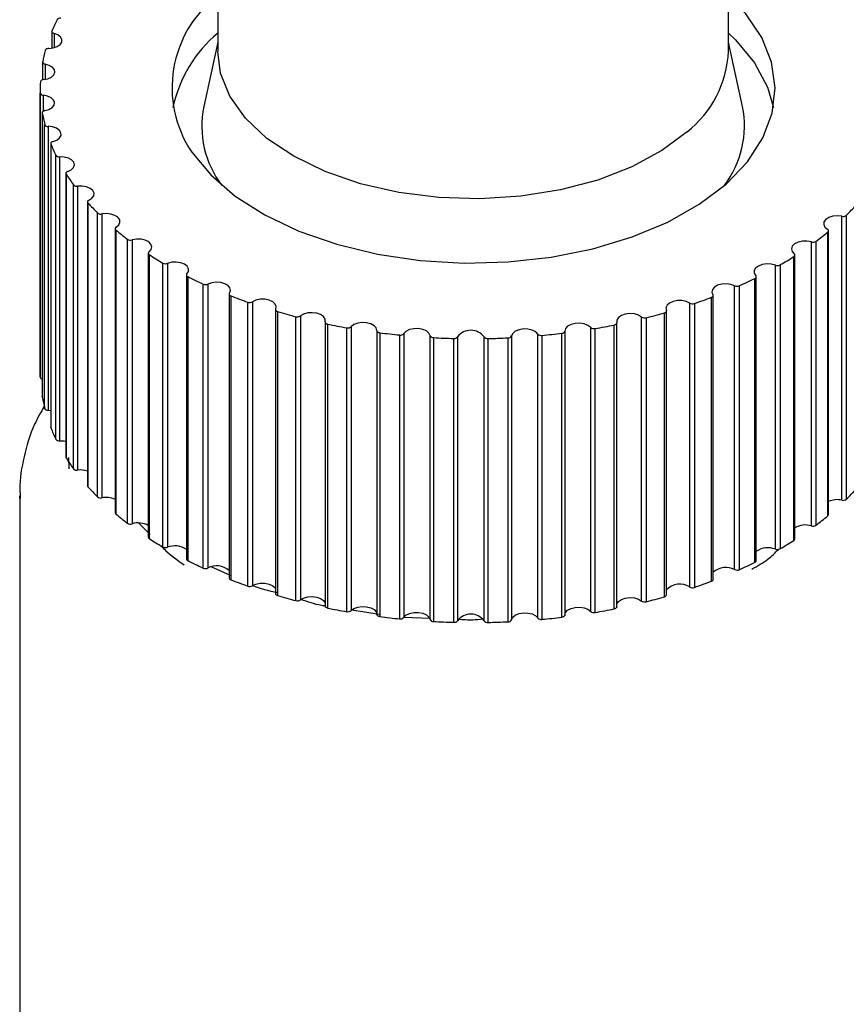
# Model space of a CAD drawing. Header units: millimetres. Extents: x 5 to 273, y 7 to 200.
# Tile 23 of 34: x 206 to 215, y 76 to 87. Entities that reach past the tile are written whole.
import ezdxf

# ---------------------------------------------------------------- set-up
doc = ezdxf.new("R2010")
doc.units = ezdxf.units.MM

msp = doc.modelspace()

# ---------------------------------------------------------------- linework, layer by layer
at = {"color": 7, "linetype": 'Continuous', "lineweight": 25}
for p, q in [((208.541, 88.225), (208.541, 86.867)), ((214.121, 86.867), (214.121, 88.227)), ((206.728, 87.084), (206.728, 86.901)), ((208.541, 86.967), (208.388, 86.264)), ((214.274, 86.264), (214.121, 86.967)), ((206.628, 86.749), (206.628, 86.558)), ((206.601, 86.458), (206.601, 83.356)), ((206.602, 83.306), (206.602, 86.409)), ((206.623, 86.196), (206.623, 83.094)), ((206.623, 86.194), (206.623, 83.091)), ((206.65, 82.965), (206.65, 86.067)), ((206.688, 86.048), (206.688, 82.945)), ((206.717, 85.861), (206.717, 82.758)), ((206.718, 85.856), (206.718, 82.753)), ((206.772, 82.629), (206.772, 85.732)), ((206.813, 85.715), (206.813, 82.612)), ((206.883, 85.534), (206.883, 82.432)), ((206.885, 85.527), (206.885, 82.424)), ((206.966, 82.305), (206.966, 85.408)), ((207.01, 85.394), (207.01, 82.291)), ((207.118, 85.223), (207.118, 82.12)), ((207.123, 85.212), (207.123, 82.109)), ((207.228, 81.997), (207.228, 85.1)), ((207.276, 85.09), (207.276, 81.987)), ((215.361, 81.962), (215.361, 85.065)), ((215.409, 85.075), (215.409, 81.972)), ((207.419, 84.931), (207.419, 81.828)), ((207.426, 84.918), (207.426, 81.815)), ((215.215, 81.804), (215.215, 84.907)), ((207.555, 81.711), (207.555, 84.814)), ((207.605, 84.807), (207.605, 81.704)), ((215.207, 81.791), (215.207, 84.893)), ((215.027, 81.681), (215.027, 84.784)), ((215.076, 84.791), (215.076, 81.688)), ((207.781, 84.662), (207.781, 81.56)), ((207.792, 84.647), (207.792, 81.544)), ((214.837, 81.522), (214.837, 84.625)), ((214.847, 81.538), (214.847, 84.641)), ((207.942, 81.451), (207.942, 84.554)), ((207.993, 84.55), (207.993, 81.448)), ((214.634, 81.427), (214.634, 84.53)), ((214.685, 84.533), (214.685, 81.43)), ((208.199, 84.423), (208.199, 81.32)), ((208.213, 84.405), (208.213, 81.302)), ((214.411, 81.283), (214.411, 84.386)), ((214.425, 81.301), (214.425, 84.404)), ((208.382, 81.221), (208.382, 84.323)), ((208.433, 84.324), (208.433, 81.221)), ((214.189, 81.203), (214.189, 84.306)), ((214.24, 84.305), (214.24, 81.202)), ((208.665, 84.215), (208.665, 81.112)), ((208.683, 84.196), (208.683, 81.093)), ((213.937, 81.077), (213.937, 84.18)), ((213.955, 81.096), (213.955, 84.199)), ((208.869, 81.024), (208.869, 84.127)), ((208.92, 84.131), (208.92, 81.028)), ((209.173, 84.043), (209.173, 80.94)), ((213.7, 81.013), (213.7, 84.116)), ((213.75, 84.112), (213.75, 81.009)), ((209.195, 84.022), (209.195, 80.919)), ((209.395, 80.864), (209.395, 83.967)), ((209.444, 83.975), (209.444, 80.872)), ((213.172, 80.86), (213.172, 83.963)), ((213.221, 83.955), (213.221, 80.852)), ((213.422, 80.906), (213.422, 84.009)), ((213.444, 80.927), (213.444, 84.03)), ((209.714, 83.909), (209.714, 80.806)), ((209.741, 83.887), (209.741, 80.784)), ((209.951, 80.744), (209.951, 83.847)), ((209.998, 83.858), (209.998, 80.755)), ((212.616, 80.747), (212.616, 83.85)), ((212.663, 83.838), (212.663, 80.735)), ((212.874, 80.774), (212.874, 83.877)), ((212.901, 80.796), (212.901, 83.899)), ((210.28, 83.815), (210.28, 80.712)), ((210.312, 83.792), (210.312, 80.689)), ((210.529, 80.665), (210.529, 83.767)), ((210.573, 83.782), (210.573, 80.679)), ((210.862, 80.657), (210.862, 83.76)), ((210.899, 83.739), (210.899, 80.636)), ((211.119, 80.628), (211.119, 83.731)), ((211.16, 83.748), (211.16, 80.645)), ((211.452, 80.644), (211.452, 83.747)), ((211.492, 83.729), (211.492, 80.627)), ((211.713, 80.634), (211.713, 83.737)), ((211.75, 83.757), (211.75, 80.654)), ((212.04, 80.675), (212.04, 83.777)), ((212.084, 83.763), (212.084, 80.66)), ((212.301, 80.683), (212.301, 83.786)), ((212.333, 83.809), (212.333, 80.706)), ((206.623, 83.091), (206.623, 83.094)), ((206.688, 82.945), (206.717, 82.942)), ((206.378, 82.008), (206.378, 52.678)), ((206.378, 81.986), (206.378, 82.008)), ((208.679, 81.138), (208.47, 81.233)), ((210.309, 80.713), (210.005, 80.76)), ((210.857, 80.67), (210.576, 80.681))]:
    msp.add_line(p, q, dxfattribs=at)
at = {"color": 8, "linetype": 'Continuous', "lineweight": 25}
for p, q in [((206.752, 87.063), (206.752, 86.906)), ((206.657, 86.727), (206.657, 86.562)), ((206.635, 86.387), (206.635, 86.213)), ((206.919, 82.305), (206.913, 82.429)), ((207.68, 81.711), (207.802, 81.587))]:
    msp.add_line(p, q, dxfattribs=at)
at = {"color": 7, "linetype": 'Continuous', "lineweight": 25, "flags": 128}
for points in [[(208.257, 85.767), (208.464, 85.516), (208.732, 85.285), (209.056, 85.079), (209.428, 84.902), (209.841, 84.759), (210.286, 84.652), (210.752, 84.583), (211.232, 84.554), (211.713, 84.566), (212.186, 84.618), (212.641, 84.71), (213.068, 84.839), (213.458, 85.002), (213.803, 85.196), (214.095, 85.417), (214.328, 85.661), (214.497, 85.921), (214.599, 86.193), (214.631, 86.47), (214.593, 86.748), (214.485, 87.019), (214.31, 87.278), (214.121, 87.476)], [(206.696, 86.898), (206.744, 86.904), (206.787, 86.919), (206.819, 86.941), (206.837, 86.968), (206.838, 86.997), (206.823, 87.024), (206.793, 87.047), (206.752, 87.063)], [(206.729, 87.09), (206.728, 87.086), (206.729, 87.082), (206.73, 87.078), (206.732, 87.074), (206.736, 87.071), (206.74, 87.068), (206.746, 87.065), (206.752, 87.063)], [(214.121, 87.067), (214.199, 86.993), (214.406, 86.742)], [(213.669, 85.988), (213.395, 85.783), (213.067, 85.605), (212.694, 85.461), (212.286, 85.353), (211.853, 85.284), (211.406, 85.257), (210.958, 85.27), (210.519, 85.326), (210.102, 85.421), (209.716, 85.554), (209.372, 85.72), (209.079, 85.916), (208.844, 86.137), (208.673, 86.377), (208.572, 86.63), (208.541, 86.867)], [(206.629, 86.752), (206.628, 86.748), (206.63, 86.744), (206.632, 86.74), (206.635, 86.737), (206.639, 86.733), (206.644, 86.731), (206.65, 86.729), (206.657, 86.727)], [(214.406, 86.742), (214.548, 86.476), (214.612, 86.254)], [(206.637, 86.559), (206.684, 86.568), (206.723, 86.586), (206.75, 86.61), (206.762, 86.639), (206.757, 86.667), (206.736, 86.693), (206.701, 86.714), (206.657, 86.727)], [(206.652, 86.219), (206.697, 86.231), (206.732, 86.252), (206.753, 86.278), (206.759, 86.307), (206.748, 86.335), (206.721, 86.359), (206.682, 86.377), (206.635, 86.387)], [(206.652, 86.219), (206.645, 86.217), (206.64, 86.215), (206.634, 86.212), (206.63, 86.209), (206.627, 86.206), (206.624, 86.202), (206.623, 86.198), (206.623, 86.194)], [(206.741, 85.882), (206.783, 85.898), (206.813, 85.921), (206.829, 85.948), (206.828, 85.977), (206.811, 86.004), (206.779, 86.026), (206.736, 86.041), (206.688, 86.048)], [(206.741, 85.882), (206.735, 85.88), (206.729, 85.877), (206.725, 85.875), (206.721, 85.871), (206.719, 85.867), (206.717, 85.864), (206.717, 85.86), (206.718, 85.856)], [(206.902, 85.554), (206.94, 85.573), (206.965, 85.598), (206.975, 85.626), (206.968, 85.655), (206.945, 85.68), (206.909, 85.7), (206.863, 85.712), (206.813, 85.715)], [(206.902, 85.554), (206.897, 85.552), (206.892, 85.549), (206.888, 85.546), (206.885, 85.542), (206.883, 85.538), (206.883, 85.534), (206.883, 85.53), (206.885, 85.527)], [(207.133, 85.241), (207.167, 85.262), (207.187, 85.289), (207.19, 85.318), (207.177, 85.345), (207.148, 85.369), (207.108, 85.386), (207.06, 85.395), (207.01, 85.394)], [(207.133, 85.241), (207.128, 85.238), (207.124, 85.235), (207.121, 85.232), (207.119, 85.228), (207.118, 85.224), (207.118, 85.22), (207.12, 85.216), (207.123, 85.212)], [(207.431, 84.947), (207.459, 84.97), (207.473, 84.998), (207.47, 85.027), (207.451, 85.054), (207.418, 85.075), (207.374, 85.089), (207.325, 85.094), (207.276, 85.09)], [(215.361, 85.065), (215.312, 85.07), (215.263, 85.065), (215.219, 85.051), (215.185, 85.03), (215.165, 85.003), (215.162, 84.974), (215.175, 84.947), (215.203, 84.923)], [(207.431, 84.947), (207.426, 84.944), (207.423, 84.94), (207.421, 84.937), (207.419, 84.933), (207.419, 84.929), (207.421, 84.925), (207.423, 84.921), (207.426, 84.918)], [(215.207, 84.893), (215.211, 84.897), (215.213, 84.901), (215.214, 84.905), (215.214, 84.909), (215.213, 84.912), (215.211, 84.916), (215.208, 84.92), (215.203, 84.923)], [(207.79, 84.677), (207.813, 84.702), (207.821, 84.731), (207.811, 84.759), (207.787, 84.784), (207.749, 84.803), (207.703, 84.814), (207.653, 84.815), (207.605, 84.807)], [(215.027, 84.784), (214.979, 84.792), (214.929, 84.791), (214.882, 84.781), (214.844, 84.762), (214.819, 84.737), (214.81, 84.709), (214.817, 84.68), (214.839, 84.655)], [(208.204, 84.434), (208.222, 84.461), (208.223, 84.49), (208.208, 84.518), (208.178, 84.541), (208.137, 84.557), (208.088, 84.564), (208.039, 84.562), (207.993, 84.55)], [(214.634, 84.53), (214.589, 84.542), (214.539, 84.544), (214.49, 84.537), (214.449, 84.521), (214.418, 84.498), (214.402, 84.471), (214.403, 84.442), (214.42, 84.415)], [(208.204, 84.434), (208.202, 84.431), (208.2, 84.427), (208.199, 84.423), (208.2, 84.419), (208.201, 84.415), (208.204, 84.412), (208.208, 84.408), (208.213, 84.405)], [(214.411, 84.386), (214.416, 84.389), (214.42, 84.392), (214.423, 84.396), (214.425, 84.4), (214.425, 84.404), (214.425, 84.408), (214.423, 84.411), (214.42, 84.415)], [(208.669, 84.224), (208.68, 84.252), (208.675, 84.281), (208.654, 84.307), (208.619, 84.328), (208.575, 84.341), (208.525, 84.344), (208.476, 84.339), (208.433, 84.324)], [(214.189, 84.306), (214.147, 84.321), (214.098, 84.327), (214.048, 84.324), (214.003, 84.311), (213.968, 84.291), (213.947, 84.265), (213.941, 84.236), (213.952, 84.208)], [(208.669, 84.224), (208.666, 84.22), (208.665, 84.216), (208.666, 84.212), (208.667, 84.208), (208.67, 84.205), (208.673, 84.201), (208.678, 84.198), (208.683, 84.196)], [(209.175, 84.049), (209.18, 84.078), (209.169, 84.106), (209.142, 84.13), (209.103, 84.148), (209.056, 84.158), (209.006, 84.158), (208.959, 84.149), (208.92, 84.131)], [(213.937, 84.18), (213.943, 84.182), (213.947, 84.185), (213.951, 84.188), (213.953, 84.192), (213.955, 84.196), (213.955, 84.2), (213.954, 84.204), (213.952, 84.208)], [(209.175, 84.049), (209.173, 84.045), (209.173, 84.041), (209.174, 84.037), (209.177, 84.033), (209.18, 84.03), (209.184, 84.027), (209.189, 84.024), (209.195, 84.022)], [(213.7, 84.116), (213.661, 84.134), (213.613, 84.144), (213.563, 84.144), (213.516, 84.135), (213.477, 84.117), (213.45, 84.093), (213.438, 84.065), (213.443, 84.036)], [(209.715, 83.912), (209.714, 83.941), (209.697, 83.968), (209.665, 83.99), (209.622, 84.005), (209.574, 84.011), (209.524, 84.008), (209.479, 83.995), (209.444, 83.975)], [(213.172, 83.963), (213.138, 83.984), (213.093, 83.997), (213.043, 84.001), (212.994, 83.995), (212.951, 83.98), (212.919, 83.958), (212.902, 83.931), (212.9, 83.902)], [(213.422, 84.009), (213.428, 84.011), (213.433, 84.014), (213.437, 84.017), (213.441, 84.02), (213.443, 84.024), (213.444, 84.028), (213.444, 84.032), (213.443, 84.036)], [(209.715, 83.912), (209.714, 83.908), (209.715, 83.904), (209.717, 83.9), (209.72, 83.897), (209.724, 83.893), (209.729, 83.891), (209.735, 83.888), (209.741, 83.887)], [(210.28, 83.815), (210.273, 83.844), (210.25, 83.869), (210.214, 83.889), (210.168, 83.901), (210.119, 83.904), (210.07, 83.897), (210.028, 83.881), (209.998, 83.858)], [(210.862, 83.76), (210.849, 83.788), (210.821, 83.812), (210.781, 83.829), (210.733, 83.837), (210.683, 83.836), (210.636, 83.826), (210.598, 83.807), (210.573, 83.782)], [(212.04, 83.777), (212.015, 83.802), (211.977, 83.821), (211.931, 83.832), (211.881, 83.834), (211.833, 83.825), (211.792, 83.808), (211.764, 83.785), (211.75, 83.757)], [(212.616, 83.85), (212.586, 83.873), (212.545, 83.889), (212.496, 83.896), (212.446, 83.894), (212.401, 83.882), (212.364, 83.863), (212.341, 83.837), (212.333, 83.809)], [(212.874, 83.877), (212.88, 83.879), (212.886, 83.881), (212.891, 83.884), (212.895, 83.887), (212.898, 83.89), (212.9, 83.894), (212.901, 83.898), (212.9, 83.902)], [(210.28, 83.815), (210.281, 83.811), (210.282, 83.807), (210.285, 83.804), (210.289, 83.8), (210.294, 83.797), (210.299, 83.795), (210.305, 83.793), (210.312, 83.792)], [(212.301, 83.786), (212.308, 83.787), (212.314, 83.789), (212.319, 83.791), (212.324, 83.794), (212.328, 83.797), (212.331, 83.801), (212.332, 83.805), (212.333, 83.809)], [(206.718, 82.753), (206.717, 82.757), (206.717, 82.758)], [(206.813, 82.612), (206.863, 82.609), (206.883, 82.606)], [(208.92, 81.028), (208.959, 81.046), (209.006, 81.055), (209.056, 81.055), (209.103, 81.045), (209.142, 81.027), (209.169, 81.003), (209.173, 80.996)], [(209.195, 80.919), (209.189, 80.921), (209.184, 80.924), (209.18, 80.927), (209.177, 80.931), (209.174, 80.934), (209.173, 80.938), (209.173, 80.94)], [(209.444, 80.872), (209.479, 80.893), (209.524, 80.905), (209.574, 80.909), (209.622, 80.902), (209.665, 80.887), (209.697, 80.865), (209.714, 80.838), (209.714, 80.837)], [(212.901, 80.825), (212.902, 80.828), (212.919, 80.855), (212.951, 80.877), (212.994, 80.892), (213.043, 80.898), (213.093, 80.894), (213.138, 80.881), (213.172, 80.86)], [(209.741, 80.784), (209.735, 80.786), (209.729, 80.788), (209.724, 80.791), (209.72, 80.794), (209.717, 80.797), (209.715, 80.801), (209.714, 80.805), (209.714, 80.806)], [(209.998, 80.755), (210.028, 80.778), (210.07, 80.794), (210.119, 80.801), (210.168, 80.798), (210.214, 80.786), (210.25, 80.766), (210.273, 80.741), (210.28, 80.717)], [(210.312, 80.689), (210.305, 80.69), (210.299, 80.692), (210.294, 80.695), (210.289, 80.697), (210.285, 80.701), (210.282, 80.704), (210.281, 80.708), (210.28, 80.712)], [(210.573, 80.679), (210.598, 80.704), (210.636, 80.723), (210.683, 80.733), (210.733, 80.734), (210.781, 80.726), (210.821, 80.709), (210.849, 80.685), (210.862, 80.657)], [(211.75, 80.654), (211.764, 80.682), (211.792, 80.706), (211.833, 80.722), (211.881, 80.731), (211.931, 80.729), (211.977, 80.719), (212.015, 80.7), (212.04, 80.675)], [(212.333, 80.706), (212.332, 80.702), (212.331, 80.698), (212.328, 80.694), (212.324, 80.691), (212.319, 80.688), (212.314, 80.686), (212.308, 80.684), (212.301, 80.683)], [(212.333, 80.706), (212.341, 80.734), (212.364, 80.76), (212.401, 80.78), (212.446, 80.791), (212.496, 80.793), (212.545, 80.786), (212.586, 80.77), (212.616, 80.747)], [(212.901, 80.796), (212.901, 80.795), (212.9, 80.791), (212.898, 80.788), (212.895, 80.784), (212.891, 80.781), (212.886, 80.778), (212.88, 80.776), (212.874, 80.774)]]:
    msp.add_lwpolyline(points, dxfattribs=at)
at = {"color": 7, "linetype": 'Continuous', "lineweight": 25}
for centre, radius, start, end in [((209.304, 86.47), 1.262, 127.1745, 213.909), ((208.478, 86.369), 1.891, 153.493, 157.6059), ((206.821, 87.186), 0.0448, 81.369, 141.8585), ((209.481, 85.946), 1.463, 129.9371, 167.8201), ((208.258, 86.446), 1.658, 164.8959, 169.3856), ((206.691, 86.86), 0.0386, 83.547, 150.8295), ((212.942, 86.917), 1.18, 308.0167, 357.5445), ((208.178, 86.458), 1.577, 177.1461, 181.7888), ((206.634, 86.526), 0.0326, 85.5499, 161.3706), ((206.633, 86.419), 0.0322, 197.6509, 274.2803), ((208.246, 86.468), 1.645, 189.5701, 194.0831), ((209.448, 86.053), 1.081, 168.7671, 217.1257), ((213.224, 86.051), 1.072, 322.657, 11.4502), ((206.683, 86.085), 0.038, 208.3344, 276.2775), ((208.454, 86.537), 1.865, 201.4273, 205.5782), ((206.807, 85.759), 0.0443, 217.4312, 278.4347), ((208.781, 86.72), 2.24, 212.1867, 215.8608), ((207.001, 85.443), 0.0503, 225.1648, 280.8731), ((209.191, 87.051), 2.767, 221.6403, 224.8312), ((213.434, 87.087), 2.819, 314.461, 317.6126), ((207.263, 85.144), 0.0557, 231.774, 283.6429), ((215.375, 85.119), 0.0561, 256.1042, 307.7066), ((209.642, 87.543), 3.436, 229.8334, 232.5958), ((207.588, 84.864), 0.0599, 237.4717, 286.7739), ((212.981, 87.592), 3.498, 306.7909, 309.5202), ((215.044, 84.842), 0.0602, 252.941, 302.078), ((207.798, 84.662), 0.0166, 121.5448, 245.5952), ((210.091, 88.18), 4.216, 236.9382, 239.3483), ((212.534, 88.24), 4.286, 300.1152, 302.4988), ((214.83, 84.641), 0.0167, 293.4124, 57.3246), ((207.971, 84.609), 0.0625, 242.4319, 290.3007), ((214.656, 84.588), 0.0626, 249.3782, 297.174), ((210.499, 88.924), 5.064, 243.1616, 245.2945), ((212.132, 88.99), 5.137, 294.2289, 296.3413), ((208.407, 84.381), 0.0632, 246.7892, 294.2759), ((214.216, 84.363), 0.0631, 245.3616, 292.8632), ((210.834, 89.712), 5.921, 248.6985, 250.6202), ((211.804, 89.779), 5.992, 288.9485, 290.8548), ((208.89, 84.185), 0.062, 250.6432, 298.7768), ((213.73, 84.17), 0.0618, 240.8112, 289.0485), ((211.08, 90.474), 6.721, 253.7171, 255.4831), ((209.411, 84.024), 0.0589, 254.0644, 303.9117), ((213.205, 84.012), 0.0586, 235.6161, 285.6618), ((211.566, 90.535), 6.785, 284.1187, 285.8736), ((211.234, 91.132), 7.398, 258.3583, 260.0149), ((209.963, 83.9), 0.0544, 257.1, 309.8248), ((212.651, 83.891), 0.054, 229.6285, 282.6575), ((211.42, 91.181), 7.448, 279.6097, 281.2589), ((211.309, 91.619), 7.89, 262.7404, 264.3273), ((210.537, 83.815), 0.0488, 259.7819, 316.7003), ((210.895, 83.775), 0.036, 204.8724, 275.5869), ((211.33, 91.882), 8.155, 266.9657, 268.5181), ((211.125, 83.773), 0.0427, 262.1417, 324.76), ((211.306, 83.634), 0.185, 37.7941, 141.851), ((211.487, 83.771), 0.0421, 214.489, 277.6701), ((211.332, 91.893), 8.166, 271.1266, 272.6776), ((211.717, 83.773), 0.0365, 264.2419, 334.2443), ((212.075, 83.81), 0.0483, 222.661, 280.0045), ((211.35, 91.651), 7.922, 275.3114, 276.894), ((208.178, 83.356), 1.577, 180.0001, 181.789), ((206.627, 83.312), 0.0257, 192.1585, 261.3335), ((208.246, 83.365), 1.645, 189.5701, 194.0831), ((206.683, 82.983), 0.038, 208.3344, 276.2775), ((208.454, 83.434), 1.865, 201.4273, 205.5782), ((206.807, 82.656), 0.0443, 217.4312, 278.4347), ((206.897, 82.432), 0.0144, 180.3666, 213.5249), ((208.781, 83.617), 2.24, 212.1867, 215.8608), ((207.001, 82.34), 0.0503, 225.1648, 280.8731), ((207.041, 82.052), 0.241, 71.3998, 97.2909), ((207.134, 82.12), 0.0158, 181.4952, 223.9047), ((209.191, 83.948), 2.767, 221.6403, 224.8312), ((207.263, 82.041), 0.0557, 231.774, 283.6429), ((213.434, 83.984), 2.819, 314.461, 317.6126), ((207.324, 81.759), 0.233, 65.9454, 102.0798), ((215.311, 81.735), 0.233, 77.555, 114.4746), ((215.375, 82.016), 0.0561, 256.1042, 307.7066), ((207.436, 81.829), 0.0171, 182.5972, 233.7343), ((209.642, 84.44), 3.436, 229.8334, 232.5958), ((212.981, 84.489), 3.498, 306.7909, 309.5202), ((215.197, 81.805), 0.0173, 305.5393, 357.2246), ((207.588, 81.761), 0.0599, 237.4717, 286.7739), ((207.67, 81.483), 0.231, 61.0296, 106.3698), ((214.96, 81.461), 0.23, 73.261, 119.3915), ((215.044, 81.739), 0.0602, 252.941, 302.078), ((207.8, 81.561), 0.0185, 183.657, 242.9679), ((210.091, 85.077), 4.216, 236.9382, 239.3483), ((208.074, 81.247), 0.216, 54.7284, 112.0759), ((212.534, 85.138), 4.286, 300.1152, 302.4988), ((214.828, 81.54), 0.0192, 297.1835, 355.343), ((207.971, 81.506), 0.0625, 242.4319, 290.3007), ((214.552, 81.223), 0.22, 68.06, 125.1855), ((214.656, 81.486), 0.0626, 249.3782, 297.174), ((208.22, 81.322), 0.0209, 186.3164, 249.9409), ((210.499, 85.821), 5.064, 243.1616, 245.2945), ((208.529, 81.04), 0.205, 48.3808, 117.851), ((212.132, 85.887), 5.137, 294.2289, 296.3413), ((214.405, 81.303), 0.0208, 288.878, 354.0727), ((208.407, 81.279), 0.0632, 246.7892, 294.2759), ((214.092, 81.023), 0.205, 61.7453, 132.0709), ((214.216, 81.261), 0.0631, 245.3616, 292.8632), ((208.688, 81.116), 0.0233, 188.6431, 256.5925), ((210.834, 86.609), 5.921, 248.6985, 250.6202), ((208.89, 81.082), 0.062, 250.6432, 298.7768), ((213.591, 80.847), 0.199, 56.9025, 137.4689), ((211.804, 86.677), 5.992, 288.9485, 290.8548), ((213.932, 81.1), 0.0235, 282.9386, 351.0885), ((211.08, 87.371), 6.721, 253.7171, 255.4831), ((213.418, 80.932), 0.0266, 277.8919, 347.8335), ((213.73, 81.067), 0.0618, 240.8112, 289.0485), ((209.411, 80.921), 0.0589, 254.0644, 303.9117), ((213.205, 80.909), 0.0586, 235.6161, 285.6618), ((211.566, 87.432), 6.785, 284.1187, 285.8736), ((211.234, 88.029), 7.398, 258.3583, 260.0149), ((209.963, 80.797), 0.0544, 257.1, 309.8248), ((211.306, 80.531), 0.185, 37.7941, 141.851), ((212.651, 80.788), 0.054, 229.6285, 282.6575), ((211.42, 88.079), 7.448, 279.6097, 281.2589), ((211.309, 88.516), 7.89, 262.7404, 264.3273), ((210.537, 80.713), 0.0488, 259.7819, 316.7003), ((210.895, 80.672), 0.036, 204.8724, 275.5869), ((211.33, 88.78), 8.155, 266.9657, 268.5181), ((211.125, 80.67), 0.0427, 262.1417, 324.76), ((211.487, 80.668), 0.0421, 214.489, 277.6701), ((211.332, 88.791), 8.166, 271.1266, 272.6776), ((211.717, 80.67), 0.0365, 264.2419, 334.2443), ((212.075, 80.707), 0.0483, 222.661, 280.0045), ((211.35, 88.548), 7.922, 275.3114, 276.894)]:
    msp.add_arc(centre, radius, start, end, dxfattribs=at)
for points, knots in [([(206.645, 82.989), (206.608, 82.924), (206.508, 82.748), (206.42, 82.442), (206.371, 82.167), (206.382, 82.014), (206.384, 81.98)], [0, 0, 0, 0, 0.208673, 0.560956, 0.902955, 1, 1, 1, 1]), ([(209.199, 80.949), (209.101, 80.971), (209.003, 80.992), (208.922, 81.029), (208.922, 81.029)], [0, 0, 0, 0, 0.99595, 1, 1, 1, 1]), ([(209.706, 80.807), (209.696, 80.808), (209.605, 80.822), (209.524, 80.851), (209.452, 80.876)], [0, 0, 0, 0, 0.108487, 1, 1, 1, 1]), ([(211.441, 80.661), (211.403, 80.657), (211.313, 80.648), (211.223, 80.654), (211.17, 80.658)], [0, 0, 0, 0, 0.42207, 1, 1, 1, 1])]:
    msp.add_open_spline(points, degree=3, knots=knots, dxfattribs=at)
at = {"color": 8, "linetype": 'Continuous', "lineweight": 25}
for points, knots in [([(207.922, 81.463), (207.939, 81.445), (208.009, 81.371), (208.103, 81.306), (208.174, 81.257)], [0, 0, 0, 0, 0.247752, 1, 1, 1, 1]), ([(214.377, 81.208), (214.439, 81.243), (214.551, 81.308), (214.632, 81.388), (214.668, 81.424)], [0, 0, 0, 0, 0.546996, 1, 1, 1, 1])]:
    msp.add_open_spline(points, degree=3, knots=knots, dxfattribs=at)

doc.saveas('drawing.dxf')
